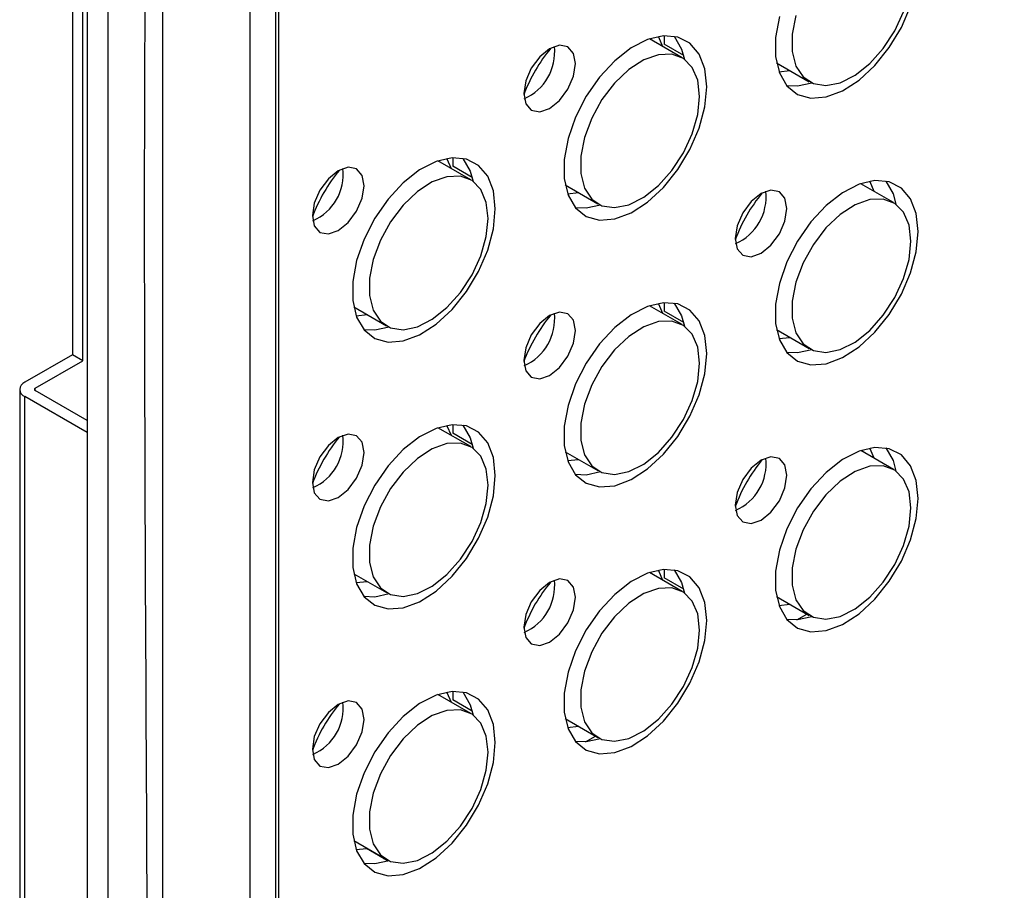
# Model space of a CAD drawing. Header units: millimetres. Extents: x 7180 to 8943, y -2677 to -1782.
# Tile 84 of 101: x 8484 to 8552, y -2412 to -2352. Entities that reach past the tile are written whole.
import ezdxf

# ---------------------------------------------------------------- set-up
doc = ezdxf.new("R2010")
doc.units = ezdxf.units.MM
doc.header["$LTSCALE"] = 3

msp = doc.modelspace()

# ---------------------------------------------------------------- linework, layer by layer
at = {"linetype": 'Continuous', "lineweight": 30}
for p, q in [((8488.956, -2294.677), (8488.956, -2495.546)), ((8490.371, -2295.493), (8490.371, -2496.362)), ((8500.058, -2301.087), (8500.058, -2488.891)), ((8501.826, -2303.099), (8501.826, -2484.838)), ((8502.029, -2303.216), (8502.029, -2482.036)), ((8487.967, -2332.893), (8487.967, -2375.109)), ((8488.674, -2375.517), (8488.674, -2333.301)), ((8529.562, -2354.844), (8527.33, -2353.555)), ((8528.342, -2353.344), (8528.342, -2353.922)), ((8529.674, -2354.691), (8528.342, -2353.922)), ((8536.005, -2355.187), (8538.238, -2356.476)), ((8536.171, -2355.797), (8536.925, -2355.718)), ((8515.137, -2363.171), (8512.905, -2361.882)), ((8513.917, -2361.671), (8513.917, -2362.249)), ((8515.249, -2363.018), (8513.917, -2362.249)), ((8521.58, -2363.515), (8523.813, -2364.803)), ((8543.987, -2364.725), (8541.755, -2363.437)), ((8521.746, -2364.124), (8522.5, -2364.046)), ((8528.342, -2371.552), (8528.342, -2372.131)), ((8507.155, -2371.842), (8509.388, -2373.131)), ((8507.321, -2372.451), (8508.075, -2372.373)), ((8529.562, -2373.053), (8527.33, -2371.764)), ((8529.674, -2372.9), (8528.342, -2372.131)), ((8536.005, -2373.396), (8538.238, -2374.685)), ((8536.171, -2374.006), (8536.925, -2373.927)), ((8487.967, -2375.109), (8484.714, -2376.986)), ((8485.421, -2377.395), (8488.674, -2375.517)), ((8488.674, -2375.517), (8487.967, -2375.109)), ((8484.362, -2377.476), (8484.362, -2417.323)), ((8485.421, -2377.558), (8485.421, -2377.395)), ((8488.956, -2379.599), (8485.421, -2377.558)), ((8484.714, -2417.813), (8484.714, -2377.966)), ((8488.956, -2380.415), (8484.714, -2377.966)), ((8515.137, -2381.38), (8512.905, -2380.091)), ((8513.917, -2379.88), (8513.917, -2380.458)), ((8515.249, -2381.227), (8513.917, -2380.458)), ((8521.58, -2381.724), (8523.813, -2383.012)), ((8543.987, -2382.934), (8541.755, -2381.645)), ((8521.746, -2382.333), (8522.5, -2382.254)), ((8528.342, -2389.761), (8528.342, -2390.34)), ((8507.155, -2390.051), (8509.388, -2391.34)), ((8529.562, -2391.262), (8527.33, -2389.973)), ((8529.674, -2391.108), (8528.342, -2390.34)), ((8507.321, -2390.66), (8508.075, -2390.582)), ((8536.005, -2391.605), (8538.238, -2392.894)), ((8536.171, -2392.214), (8536.925, -2392.136)), ((8537.386, -2393.203), (8538.079, -2392.802)), ((8515.137, -2399.589), (8512.905, -2398.3)), ((8513.917, -2398.089), (8513.917, -2398.667)), ((8515.249, -2399.436), (8513.917, -2398.667)), ((8521.58, -2399.932), (8523.813, -2401.221)), ((8521.746, -2400.542), (8522.5, -2400.463)), ((8522.961, -2401.53), (8523.654, -2401.13)), ((8507.155, -2408.26), (8509.388, -2409.549)), ((8507.321, -2408.869), (8508.023, -2408.802)), ((8509.51, -2409.661), (8508.023, -2408.802)), ((8509.193, -2409.478), (8509.229, -2409.457))]:
    msp.add_line(p, q, dxfattribs=at)
at = {"linetype": 'Continuous', "lineweight": 30, "flags": 128}
for points in [[(8494.112, -2297.654), (8494.112, -2297.654), (8494.112, -2299.287), (8494.112, -2305.82), (8494.112, -2331.95), (8494.112, -2436.468), (8494.112, -2450.462), (8494.112, -2488.346), (8494.112, -2497.211), (8494.112, -2497.212)], [(8536.203, -2352.028), (8535.941, -2353.452), (8535.941, -2354.76), (8536.203, -2355.882), (8536.711, -2356.758), (8537.439, -2357.34), (8538.348, -2357.596), (8539.388, -2357.514), (8540.504, -2357.097), (8541.635, -2356.368), (8542.72, -2355.366), (8543.701, -2354.146), (8544.525, -2352.772), (8545.147, -2351.32)], [(8537.332, -2351.95), (8537.079, -2353.237), (8537.079, -2354.413), (8537.332, -2355.407), (8537.823, -2356.155), (8538.521, -2356.61), (8539.382, -2356.744), (8540.351, -2356.548), (8541.368, -2356.035), (8542.369, -2355.236), (8543.291, -2354.203), (8544.077, -2352.999), (8544.676, -2351.701)], [(8531.241, -2356.819), (8531.11, -2355.596), (8530.723, -2354.59), (8530.1, -2353.857), (8529.276, -2353.435), (8528.295, -2353.347), (8527.21, -2353.598), (8526.079, -2354.175), (8524.963, -2355.046), (8523.923, -2356.165), (8523.014, -2357.471), (8522.286, -2358.893), (8521.778, -2360.356), (8521.516, -2361.779), (8521.516, -2363.088), (8521.778, -2364.21), (8522.286, -2365.085), (8523.014, -2365.667), (8523.923, -2365.924), (8524.963, -2365.841), (8526.079, -2365.424), (8527.21, -2364.695), (8528.295, -2363.694), (8529.276, -2362.473), (8530.1, -2361.1), (8530.723, -2359.647), (8531.11, -2358.195), (8531.241, -2356.819)], [(8528.25, -2354.086), (8527.967, -2353.438), (8527.94, -2353.394)], [(8529.032, -2353.379), (8529.533, -2354.246), (8529.733, -2354.955)], [(8522.293, -2355.245), (8522.158, -2354.541), (8521.775, -2354.1), (8521.202, -2353.989), (8520.525, -2354.224), (8519.849, -2354.77), (8519.275, -2355.543), (8518.892, -2356.427), (8518.758, -2357.286), (8518.892, -2357.989), (8519.275, -2358.43), (8519.849, -2358.542), (8520.525, -2358.306), (8521.202, -2357.761), (8521.775, -2356.987), (8522.158, -2356.103), (8522.293, -2355.245)], [(8530.754, -2357.477), (8530.626, -2356.383), (8530.251, -2355.505), (8529.652, -2354.899), (8528.866, -2354.602), (8527.944, -2354.633), (8526.943, -2354.99), (8525.926, -2355.652), (8524.957, -2356.575), (8524.096, -2357.702), (8523.398, -2358.963), (8522.907, -2360.278), (8522.654, -2361.564), (8522.654, -2362.741), (8522.907, -2363.734), (8523.398, -2364.482), (8524.096, -2364.937), (8524.957, -2365.071), (8525.926, -2364.875), (8526.943, -2364.362), (8527.944, -2363.564), (8528.866, -2362.53), (8529.652, -2361.327), (8530.251, -2360.029), (8530.626, -2358.718), (8530.754, -2357.477)], [(8538.419, -2356.568), (8537.441, -2356.781), (8536.704, -2356.749)], [(8516.816, -2365.147), (8516.685, -2363.923), (8516.298, -2362.918), (8515.675, -2362.184), (8514.851, -2361.762), (8513.87, -2361.674), (8512.785, -2361.926), (8511.654, -2362.502), (8510.538, -2363.374), (8509.498, -2364.492), (8508.589, -2365.798), (8507.861, -2367.221), (8507.353, -2368.683), (8507.091, -2370.107), (8507.091, -2371.415), (8507.353, -2372.537), (8507.861, -2373.413), (8508.589, -2373.994), (8509.498, -2374.251), (8510.538, -2374.169), (8511.654, -2373.752), (8512.785, -2373.023), (8513.87, -2372.021), (8514.851, -2370.801), (8515.675, -2369.427), (8516.298, -2367.975), (8516.685, -2366.522), (8516.816, -2365.147)], [(8513.825, -2362.413), (8513.542, -2361.765), (8513.515, -2361.721)], [(8514.607, -2361.706), (8515.108, -2362.573), (8515.308, -2363.282)], [(8507.868, -2363.572), (8507.733, -2362.868), (8507.35, -2362.427), (8506.777, -2362.316), (8506.1, -2362.551), (8505.424, -2363.097), (8504.85, -2363.871), (8504.467, -2364.754), (8504.333, -2365.613), (8504.467, -2366.316), (8504.85, -2366.758), (8505.424, -2366.869), (8506.1, -2366.634), (8506.777, -2366.088), (8507.35, -2365.314), (8507.733, -2364.431), (8507.868, -2363.572)], [(8516.329, -2365.804), (8516.201, -2364.71), (8515.826, -2363.832), (8515.227, -2363.226), (8514.441, -2362.929), (8513.519, -2362.96), (8512.518, -2363.318), (8511.501, -2363.979), (8510.532, -2364.902), (8509.671, -2366.03), (8508.973, -2367.29), (8508.482, -2368.605), (8508.229, -2369.891), (8508.229, -2371.068), (8508.482, -2372.062), (8508.973, -2372.81), (8509.671, -2373.265), (8510.532, -2373.399), (8511.501, -2373.203), (8512.518, -2372.69), (8513.519, -2371.891), (8514.441, -2370.858), (8515.227, -2369.654), (8515.826, -2368.356), (8516.201, -2367.045), (8516.329, -2365.804)], [(8545.666, -2366.701), (8545.535, -2365.477), (8545.147, -2364.472), (8544.525, -2363.738), (8543.701, -2363.316), (8542.72, -2363.228), (8541.635, -2363.48), (8540.504, -2364.057), (8539.388, -2364.928), (8538.348, -2366.046), (8537.439, -2367.352), (8536.711, -2368.775), (8536.203, -2370.237), (8535.941, -2371.661), (8535.941, -2372.969), (8536.203, -2374.091), (8536.711, -2374.967), (8537.439, -2375.548), (8538.348, -2375.805), (8539.388, -2375.723), (8540.504, -2375.306), (8541.635, -2374.577), (8542.72, -2373.575), (8543.701, -2372.355), (8544.525, -2370.981), (8545.147, -2369.529), (8545.535, -2368.076), (8545.666, -2366.701)], [(8542.675, -2363.968), (8542.392, -2363.319), (8542.365, -2363.275)], [(8543.457, -2363.26), (8543.958, -2364.127), (8544.158, -2364.836)], [(8536.718, -2365.126), (8536.583, -2364.423), (8536.2, -2363.982), (8535.627, -2363.87), (8534.95, -2364.105), (8534.274, -2364.651), (8533.7, -2365.425), (8533.317, -2366.308), (8533.182, -2367.167), (8533.317, -2367.871), (8533.7, -2368.312), (8534.274, -2368.423), (8534.95, -2368.188), (8535.627, -2367.642), (8536.2, -2366.868), (8536.583, -2365.985), (8536.718, -2365.126)], [(8523.994, -2364.896), (8523.016, -2365.108), (8522.279, -2365.077)], [(8545.179, -2367.358), (8545.051, -2366.264), (8544.676, -2365.386), (8544.077, -2364.78), (8543.291, -2364.483), (8542.369, -2364.515), (8541.368, -2364.872), (8540.351, -2365.533), (8539.382, -2366.456), (8538.521, -2367.584), (8537.823, -2368.844), (8537.332, -2370.159), (8537.079, -2371.445), (8537.079, -2372.622), (8537.332, -2373.616), (8537.823, -2374.364), (8538.521, -2374.819), (8539.382, -2374.953), (8540.351, -2374.757), (8541.368, -2374.244), (8542.369, -2373.445), (8543.291, -2372.412), (8544.077, -2371.208), (8544.676, -2369.91), (8545.051, -2368.599), (8545.179, -2367.358)], [(8531.241, -2375.028), (8531.11, -2373.805), (8530.723, -2372.799), (8530.1, -2372.066), (8529.276, -2371.644), (8528.295, -2371.556), (8527.21, -2371.807), (8526.079, -2372.384), (8524.963, -2373.255), (8523.923, -2374.374), (8523.014, -2375.68), (8522.286, -2377.102), (8521.778, -2378.565), (8521.516, -2379.988), (8521.516, -2381.296), (8521.778, -2382.419), (8522.286, -2383.294), (8523.014, -2383.876), (8523.923, -2384.132), (8524.963, -2384.05), (8526.079, -2383.633), (8527.21, -2382.904), (8528.295, -2381.903), (8529.276, -2380.682), (8530.1, -2379.309), (8530.723, -2377.856), (8531.11, -2376.403), (8531.241, -2375.028)], [(8528.25, -2372.295), (8527.967, -2371.647), (8527.94, -2371.602)], [(8529.032, -2371.588), (8529.533, -2372.455), (8529.733, -2373.164)], [(8522.293, -2373.453), (8522.158, -2372.75), (8521.775, -2372.309), (8521.202, -2372.197), (8520.525, -2372.433), (8519.849, -2372.979), (8519.275, -2373.752), (8518.892, -2374.636), (8518.758, -2375.494), (8518.892, -2376.198), (8519.275, -2376.639), (8519.849, -2376.75), (8520.525, -2376.515), (8521.202, -2375.969), (8521.775, -2375.196), (8522.158, -2374.312), (8522.293, -2373.453)], [(8530.754, -2375.685), (8530.626, -2374.591), (8530.251, -2373.714), (8529.652, -2373.108), (8528.866, -2372.811), (8527.944, -2372.842), (8526.943, -2373.199), (8525.926, -2373.86), (8524.957, -2374.784), (8524.096, -2375.911), (8523.398, -2377.172), (8522.907, -2378.487), (8522.654, -2379.773), (8522.654, -2380.95), (8522.907, -2381.943), (8523.398, -2382.691), (8524.096, -2383.146), (8524.957, -2383.28), (8525.926, -2383.084), (8526.943, -2382.571), (8527.944, -2381.773), (8528.866, -2380.739), (8529.652, -2379.536), (8530.251, -2378.238), (8530.626, -2376.927), (8530.754, -2375.685)], [(8509.569, -2373.223), (8508.591, -2373.436), (8507.854, -2373.404)], [(8538.419, -2374.777), (8537.441, -2374.99), (8536.704, -2374.958)], [(8516.816, -2383.356), (8516.685, -2382.132), (8516.298, -2381.127), (8515.675, -2380.393), (8514.851, -2379.971), (8513.87, -2379.883), (8512.785, -2380.135), (8511.654, -2380.711), (8510.538, -2381.583), (8509.498, -2382.701), (8508.589, -2384.007), (8507.861, -2385.429), (8507.353, -2386.892), (8507.091, -2388.316), (8507.091, -2389.624), (8507.353, -2390.746), (8507.861, -2391.621), (8508.589, -2392.203), (8509.498, -2392.46), (8510.538, -2392.377), (8511.654, -2391.961), (8512.785, -2391.232), (8513.87, -2390.23), (8514.851, -2389.009), (8515.675, -2387.636), (8516.298, -2386.184), (8516.685, -2384.731), (8516.816, -2383.356)], [(8513.825, -2380.622), (8513.542, -2379.974), (8513.515, -2379.93)], [(8514.607, -2379.915), (8515.108, -2380.782), (8515.308, -2381.491)], [(8507.868, -2381.781), (8507.733, -2381.077), (8507.35, -2380.636), (8506.777, -2380.525), (8506.1, -2380.76), (8505.424, -2381.306), (8504.85, -2382.079), (8504.467, -2382.963), (8504.333, -2383.822), (8504.467, -2384.525), (8504.85, -2384.966), (8505.424, -2385.078), (8506.1, -2384.843), (8506.777, -2384.297), (8507.35, -2383.523), (8507.733, -2382.64), (8507.868, -2381.781)], [(8516.329, -2384.013), (8516.201, -2382.919), (8515.826, -2382.041), (8515.227, -2381.435), (8514.441, -2381.138), (8513.519, -2381.169), (8512.518, -2381.527), (8511.501, -2382.188), (8510.532, -2383.111), (8509.671, -2384.238), (8508.973, -2385.499), (8508.482, -2386.814), (8508.229, -2388.1), (8508.229, -2389.277), (8508.482, -2390.271), (8508.973, -2391.019), (8509.671, -2391.474), (8510.532, -2391.608), (8511.501, -2391.412), (8512.518, -2390.898), (8513.519, -2390.1), (8514.441, -2389.066), (8515.227, -2387.863), (8515.826, -2386.565), (8516.201, -2385.254), (8516.329, -2384.013)], [(8545.666, -2384.91), (8545.535, -2383.686), (8545.147, -2382.681), (8544.525, -2381.947), (8543.701, -2381.525), (8542.72, -2381.437), (8541.635, -2381.689), (8540.504, -2382.265), (8539.388, -2383.137), (8538.348, -2384.255), (8537.439, -2385.561), (8536.711, -2386.984), (8536.203, -2388.446), (8535.941, -2389.87), (8535.941, -2391.178), (8536.203, -2392.3), (8536.711, -2393.176), (8537.439, -2393.757), (8538.348, -2394.014), (8539.388, -2393.932), (8540.504, -2393.515), (8541.635, -2392.786), (8542.72, -2391.784), (8543.701, -2390.564), (8544.525, -2389.19), (8545.147, -2387.738), (8545.535, -2386.285), (8545.666, -2384.91)], [(8542.675, -2382.176), (8542.392, -2381.528), (8542.365, -2381.484)], [(8543.457, -2381.469), (8543.958, -2382.336), (8544.158, -2383.045)], [(8536.718, -2383.335), (8536.583, -2382.631), (8536.2, -2382.19), (8535.627, -2382.079), (8534.95, -2382.314), (8534.274, -2382.86), (8533.7, -2383.634), (8533.317, -2384.517), (8533.182, -2385.376), (8533.317, -2386.079), (8533.7, -2386.521), (8534.274, -2386.632), (8534.95, -2386.397), (8535.627, -2385.851), (8536.2, -2385.077), (8536.583, -2384.194), (8536.718, -2383.335)], [(8523.994, -2383.105), (8523.016, -2383.317), (8522.279, -2383.285)], [(8545.179, -2385.567), (8545.051, -2384.473), (8544.676, -2383.595), (8544.077, -2382.989), (8543.291, -2382.692), (8542.369, -2382.723), (8541.368, -2383.081), (8540.351, -2383.742), (8539.382, -2384.665), (8538.521, -2385.793), (8537.823, -2387.053), (8537.332, -2388.368), (8537.079, -2389.654), (8537.079, -2390.831), (8537.332, -2391.825), (8537.823, -2392.573), (8538.521, -2393.028), (8539.382, -2393.162), (8540.351, -2392.966), (8541.368, -2392.453), (8542.369, -2391.654), (8543.291, -2390.621), (8544.077, -2389.417), (8544.676, -2388.119), (8545.051, -2386.808), (8545.179, -2385.567)], [(8531.241, -2393.237), (8531.11, -2392.014), (8530.723, -2391.008), (8530.1, -2390.274), (8529.276, -2389.852), (8528.295, -2389.765), (8527.21, -2390.016), (8526.079, -2390.593), (8524.963, -2391.464), (8523.923, -2392.583), (8523.014, -2393.888), (8522.286, -2395.311), (8521.778, -2396.773), (8521.516, -2398.197), (8521.516, -2399.505), (8521.778, -2400.627), (8522.286, -2401.503), (8523.014, -2402.085), (8523.923, -2402.341), (8524.963, -2402.259), (8526.079, -2401.842), (8527.21, -2401.113), (8528.295, -2400.111), (8529.276, -2398.891), (8530.1, -2397.518), (8530.723, -2396.065), (8531.11, -2394.612), (8531.241, -2393.237)], [(8528.25, -2390.504), (8527.967, -2389.855), (8527.94, -2389.811)], [(8529.032, -2389.797), (8529.533, -2390.663), (8529.733, -2391.372)], [(8522.293, -2391.662), (8522.158, -2390.959), (8521.775, -2390.518), (8521.202, -2390.406), (8520.525, -2390.641), (8519.849, -2391.187), (8519.275, -2391.961), (8518.892, -2392.844), (8518.758, -2393.703), (8518.892, -2394.407), (8519.275, -2394.848), (8519.849, -2394.959), (8520.525, -2394.724), (8521.202, -2394.178), (8521.775, -2393.405), (8522.158, -2392.521), (8522.293, -2391.662)], [(8530.754, -2393.894), (8530.626, -2392.8), (8530.251, -2391.923), (8529.652, -2391.316), (8528.866, -2391.02), (8527.944, -2391.051), (8526.943, -2391.408), (8525.926, -2392.069), (8524.957, -2392.993), (8524.096, -2394.12), (8523.398, -2395.381), (8522.907, -2396.695), (8522.654, -2397.982), (8522.654, -2399.159), (8522.907, -2400.152), (8523.398, -2400.9), (8524.096, -2401.355), (8524.957, -2401.489), (8525.926, -2401.293), (8526.943, -2400.78), (8527.944, -2399.981), (8528.866, -2398.948), (8529.652, -2397.744), (8530.251, -2396.446), (8530.626, -2395.136), (8530.754, -2393.894)], [(8509.569, -2391.432), (8508.591, -2391.645), (8507.854, -2391.613)], [(8538.419, -2392.986), (8537.441, -2393.199), (8536.704, -2393.167)], [(8516.816, -2401.564), (8516.685, -2400.341), (8516.298, -2399.335), (8515.675, -2398.602), (8514.851, -2398.18), (8513.87, -2398.092), (8512.785, -2398.343), (8511.654, -2398.92), (8510.538, -2399.791), (8509.498, -2400.91), (8508.589, -2402.216), (8507.861, -2403.638), (8507.353, -2405.101), (8507.091, -2406.524), (8507.091, -2407.833), (8507.353, -2408.955), (8507.861, -2409.83), (8508.589, -2410.412), (8509.498, -2410.669), (8510.538, -2410.586), (8511.654, -2410.169), (8512.785, -2409.44), (8513.87, -2408.439), (8514.851, -2407.218), (8515.675, -2405.845), (8516.298, -2404.393), (8516.685, -2402.94), (8516.816, -2401.564)], [(8513.825, -2398.831), (8513.542, -2398.183), (8513.515, -2398.139)], [(8514.607, -2398.124), (8515.108, -2398.991), (8515.308, -2399.7)], [(8507.868, -2399.99), (8507.733, -2399.286), (8507.35, -2398.845), (8506.777, -2398.734), (8506.1, -2398.969), (8505.424, -2399.515), (8504.85, -2400.288), (8504.467, -2401.172), (8504.333, -2402.031), (8504.467, -2402.734), (8504.85, -2403.175), (8505.424, -2403.287), (8506.1, -2403.052), (8506.777, -2402.506), (8507.35, -2401.732), (8507.733, -2400.849), (8507.868, -2399.99)], [(8516.329, -2402.222), (8516.201, -2401.128), (8515.826, -2400.25), (8515.227, -2399.644), (8514.441, -2399.347), (8513.519, -2399.378), (8512.518, -2399.736), (8511.501, -2400.397), (8510.532, -2401.32), (8509.671, -2402.447), (8508.973, -2403.708), (8508.482, -2405.023), (8508.229, -2406.309), (8508.229, -2407.486), (8508.482, -2408.479), (8508.973, -2409.227), (8509.671, -2409.683), (8510.532, -2409.816), (8511.501, -2409.621), (8512.518, -2409.107), (8513.519, -2408.309), (8514.441, -2407.275), (8515.227, -2406.072), (8515.826, -2404.774), (8516.201, -2403.463), (8516.329, -2402.222)], [(8523.994, -2401.313), (8523.016, -2401.526), (8522.279, -2401.494)], [(8509.569, -2409.641), (8508.591, -2409.854), (8507.854, -2409.822)]]:
    msp.add_lwpolyline(points, dxfattribs=at)
at = {"linetype": 'Continuous', "lineweight": 30}
for centre, radius, start, end in [((8529.104, -2361.218), 11.034, 140.35966, 159.63199), ((8517.398, -2354.46), 3.472, 293.58173, 6.42353), ((8514.679, -2369.546), 11.034, 140.35966, 159.63199), ((8502.973, -2362.787), 3.472, 293.58179, 6.42345), ((8543.529, -2371.1), 11.034, 140.3598, 159.63164), ((8531.823, -2364.341), 3.472, 293.58237, 6.42306), ((8517.398, -2372.669), 3.472, 293.58237, 6.42306), ((8529.104, -2379.427), 11.034, 140.35981, 159.63165), ((8484.9, -2377.476), 0.524, 110.78349, 249.21667), ((8485.452, -2377.476), 0.0873, 110.78469, 249.21531), ((8514.679, -2387.755), 11.034, 140.35981, 159.63165), ((8502.973, -2380.996), 3.472, 293.58243, 6.42298), ((8543.53, -2389.309), 11.036, 140.36089, 159.63075), ((8531.823, -2382.55), 3.472, 293.58237, 6.42306), ((8517.398, -2390.878), 3.472, 293.58237, 6.42306), ((8529.105, -2397.637), 11.036, 140.36089, 159.63076), ((8514.68, -2405.964), 11.036, 140.36089, 159.63076), ((8502.973, -2399.205), 3.472, 293.58243, 6.42298)]:
    msp.add_arc(centre, radius, start, end, dxfattribs=at)
for points, knots in [([(8492.952, -2497.752), (8493.016, -2496.202), (8493.145, -2493.098), (8492.69, -2479.926), (8493.58, -2430.034), (8492.565, -2377.71), (8493.089, -2332.959), (8493.409, -2324.118), (8493.624, -2315.223), (8493.619, -2306.21), (8493.174, -2299.991), (8492.952, -2296.883)], [0, 0, 0, 0, 0.0236748, 0.047412, 0.1930814, 0.7757587, 0.8206238, 0.8655485, 0.9104413, 0.9552404, 1, 1, 1, 1]), ([(8504.949, -2492.708), (8505.625, -2492.318), (8536.296, -2474.614), (8582.007, -2448.278), (8630.654, -2420.085), (8652.295, -2407.691), (8659.955, -2403.133), (8664.895, -2400.499), (8667.326, -2399.118), (8668.381, -2398.357), (8668.775, -2398.073)], [0, 0, 0, 0, 0.012369, 0.561545, 0.836133, 0.90478, 0.95623, 0.978504, 0.991974, 1, 1, 1, 1])]:
    msp.add_open_spline(points, degree=3, knots=knots, dxfattribs=at)

doc.saveas('drawing.dxf')
